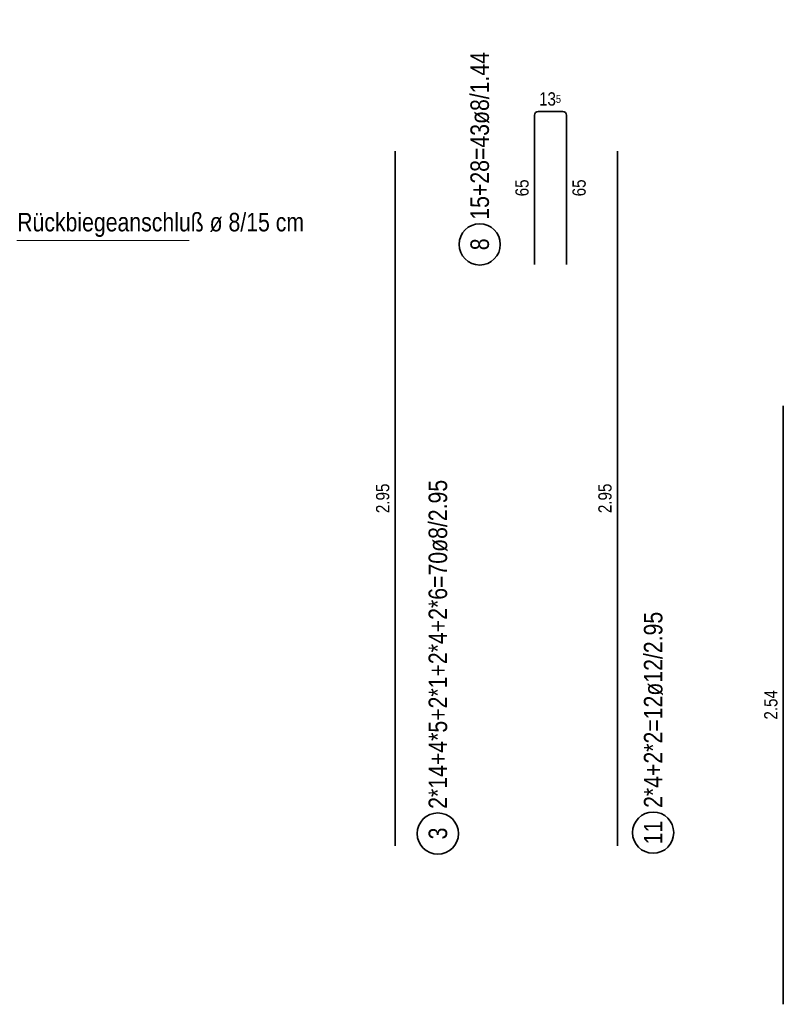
# Model space of a CAD drawing. Header units: millimetres. Extents: x -10.2 to 30.7, y 0 to 21.
# Tile 14 of 40: x 5.6 to 8.8, y 6.3 to 10.4. Entities that reach past the tile are written whole.
import ezdxf

# ---------------------------------------------------------------- set-up
doc = ezdxf.new("R2010")
doc.units = ezdxf.units.MM
doc.styles.add('Arial Narrow', font='ARIALN.TTF')

msp = doc.modelspace()

# ---------------------------------------------------------------- linework, layer by layer
at = {"color": 2, "linetype": 'Continuous', "lineweight": 35}
for p, q in [((7.8773, 10.0424), (7.7733, 10.0424)), ((7.7573, 10.0264), (7.7573, 9.3924)), ((7.8933, 9.3924), (7.8933, 10.0264)), ((7.1655, 6.9235), (7.1655, 9.8735)), ((8.1094, 6.9235), (8.1094, 9.8735)), ((8.8139, 6.251), (8.8139, 8.7926))]:
    msp.add_line(p, q, dxfattribs=at)
at = {"color": 5, "linetype": 'Continuous', "lineweight": 18}
msp.add_line((6.2912, 9.495), (5.5591, 9.495), dxfattribs=at)
at = {"color": 2, "linetype": 'Continuous', "lineweight": 35}
for centre in [(7.5244, 9.4778), (8.2611, 6.98), (7.3467, 6.9761)]:
    msp.add_circle(centre, 0.0875, dxfattribs=at)
for centre, start, end in [((7.7733, 10.0264), 90, 180), ((7.8773, 10.0264), 0, 90)]:
    msp.add_arc(centre, 0.016, start, end, dxfattribs=at)

# ---------------------------------------------------------------- texts
at = {"color": 2, "lineweight": 35, "style": 'Arial Narrow'}
msp.add_text('Rückbiegeanschluß ø 8/15 cm', height=0.07875, dxfattribs=at).set_placement((5.5601, 9.5331))
at = {"color": 2, "lineweight": 35, "attachment_point": 1, "rotation": 90, "line_spacing_factor": 0.9, "style": 'Arial Narrow'}
for s, insert, char_height in [('15+28=43ø8/1.44', (7.485, 9.5828), 0.07875), ('8', (7.485, 9.453), 0.0788), ('2*14+4*5+2*1+2*4+2*6=70ø8/2.95', (7.3074, 7.0811), 0.07875), ('2*4+2*2=12ø12/2.95', (8.2217, 7.085), 0.07875), ('11', (8.2217, 6.9304), 0.07875), ('3', (7.3074, 6.9513), 0.0788)]:
    msp.add_mtext(s, dxfattribs=dict(at, insert=insert, char_height=char_height))
at = {"color": 3, "lineweight": 25, "insert": (7.7765, 10.1237), "char_height": 0.05625, "attachment_point": 1, "line_spacing_factor": 0.9, "style": 'Arial Narrow'}
msp.add_mtext('13{\\A1;\\H.6x;\\S5;}', dxfattribs=at)
at = {"color": 3, "lineweight": 25, "char_height": 0.05625, "attachment_point": 1, "rotation": 90, "line_spacing_factor": 0.9, "style": 'Arial Narrow'}
for s, insert in [('65', (7.676, 9.682)), ('65', (7.9183, 9.682)), ('2.95', (7.0842, 8.3367)), ('2.95', (8.0282, 8.3367)), ('2.54', (8.7327, 7.4599))]:
    msp.add_mtext(s, dxfattribs=dict(at, insert=insert))

doc.saveas('drawing.dxf')
